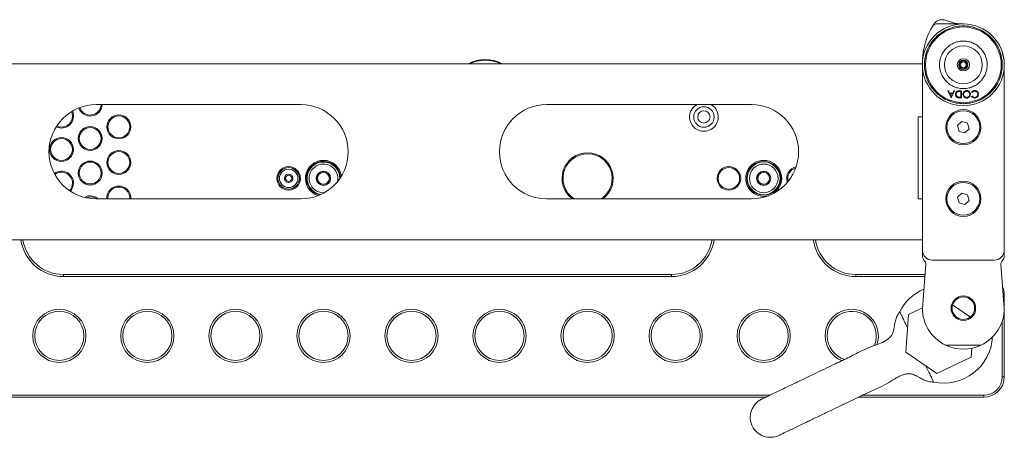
# Model space of a CAD drawing. Header units: millimetres. Extents: x -1676 to 1170, y -198 to 1090.
# Tile 5 of 20: x -1012 to -531, y -198 to 6. Entities that reach past the tile are written whole.
import ezdxf

# ---------------------------------------------------------------- set-up
doc = ezdxf.new("R2010")
doc.units = ezdxf.units.MM

msp = doc.modelspace()

# ---------------------------------------------------------------- linework, layer by layer
at = {"color": 7, "linetype": 'Continuous', "lineweight": 15}
for p, q in [((-564.309, 3.856), (-551.068, 3.856)), ((-538.506, -0.581), (-538.458, -0.666)), ((-538.289, -0.778), (-538.449, -0.657)), ((-1278.058, -15.644), (-571.078, -15.644)), ((-571.068, -106.644), (-571.068, -16.144)), ((-531.068, -16.144), (-531.068, -106.644)), ((-558.66, -28.81), (-558.318, -28.81)), ((-557.044, -32.31), (-558.66, -28.81)), ((-558.318, -28.81), (-557.801, -29.932)), ((-555.339, -28.81), (-557, -32.31)), ((-556.214, -29.932), (-555.682, -28.81)), ((-555.682, -28.81), (-555.339, -28.81)), ((-553.103, -28.81), (-552.019, -28.81)), ((-552.019, -28.81), (-552.019, -32.31)), ((-557.801, -29.932), (-556.214, -29.932)), ((-557.635, -30.291), (-557.018, -31.628)), ((-556.385, -30.291), (-557.635, -30.291)), ((-557, -32.31), (-557.044, -32.31)), ((-557.018, -31.628), (-556.385, -30.291)), ((-552.333, -29.169), (-552.735, -29.169)), ((-552.019, -32.31), (-552.725, -32.31)), ((-552.579, -31.951), (-552.333, -31.951)), ((-552.333, -31.951), (-552.333, -29.169)), ((-546.808, -29.663), (-547.083, -29.454)), ((-547.083, -31.668), (-546.808, -31.458)), ((-974.568, -35.603), (-874.568, -35.603)), ((-754.568, -35.603), (-654.568, -35.603)), ((-573.068, -41.644), (-571.068, -41.644)), ((-573.068, -81.644), (-573.068, -41.644)), ((-551.784, -43.848), (-553.848, -45.866)), ((-553.848, -45.866), (-553.132, -48.662)), ((-549.004, -44.626), (-551.784, -43.848)), ((-550.352, -49.441), (-548.288, -47.423)), ((-548.288, -47.423), (-549.004, -44.626)), ((-553.132, -48.662), (-550.352, -49.441)), ((-870.918, -68.485), (-870.934, -68.484)), ((-655.918, -68.485), (-655.934, -68.484)), ((-874.568, -81.686), (-974.568, -81.686)), ((-863.719, -78.643), (-863.099, -78.629)), ((-654.568, -81.686), (-754.568, -81.686)), ((-571.068, -81.644), (-573.068, -81.644)), ((-551.784, -78.848), (-553.848, -80.866)), ((-553.848, -80.866), (-553.132, -83.662)), ((-549.004, -79.626), (-551.784, -78.848)), ((-548.288, -82.423), (-549.004, -79.626)), ((-553.132, -83.662), (-550.352, -84.441)), ((-550.352, -84.441), (-548.288, -82.423)), ((-571.068, -101.644), (-1278.068, -101.644)), ((-571.068, -109.061), (-571.068, -106.644)), ((-531.068, -106.644), (-531.068, -109.061)), ((-571.068, -135.144), (-569.386, -113.777)), ((-566.068, -111.644), (-536.068, -111.644)), ((-532.75, -113.777), (-531.068, -135.144)), ((-990.568, -119.644), (-990.568, -118.644)), ((-990.568, -118.644), (-693.568, -118.644)), ((-693.568, -119.644), (-990.568, -119.644)), ((-693.568, -119.644), (-693.568, -118.644)), ((-603.568, -119.644), (-603.568, -118.644)), ((-603.568, -118.644), (-569.77, -118.644)), ((-569.848, -119.644), (-603.568, -119.644)), ((-531.068, -128.644), (-531.068, -168.644)), ((-547.652, -139.455), (-556.327, -133.532)), ((-577.827, -138.227), (-579.219, -156.65)), ((-571.055, -134.971), (-577.827, -138.227)), ((-532.068, -168.644), (-532.068, -141.389)), ((-542.35, -153.144), (-559.786, -153.144)), ((-579.219, -156.65), (-563.96, -167.067)), ((-547.31, -159.061), (-546.982, -154.722)), ((-563.96, -167.067), (-547.31, -159.061)), ((-532.068, -168.644), (-531.068, -168.644)), ((-1167.636, -177.644), (-645.501, -177.644)), ((-600.327, -177.644), (-541.068, -177.644)), ((-541.068, -178.644), (-541.068, -177.644)), ((-647.581, -178.644), (-1165.555, -178.644)), ((-541.068, -178.644), (-602.396, -178.644))]:
    msp.add_line(p, q, dxfattribs=at)
at = {"color": 8, "linetype": 'Continuous', "lineweight": 15}
for p, q in [((-538.506, -0.581), (-538.289, -0.778)), ((-531.58, -128.644), (-531.068, -128.644))]:
    msp.add_line(p, q, dxfattribs=at)
at = {"color": 7, "linetype": 'Continuous', "lineweight": 15, "flags": 128}
msp.add_lwpolyline([(-986.153, -41.241), (-986.335, -39.856), (-986.638, -39.017)], dxfattribs=at)
at = {"color": 7, "linetype": 'Continuous', "lineweight": 15}
for centre, radius in [((-551.068, -16.144), 20), ((-551.068, -16.144), 18.5), ((-551.068, -16.144), 9.245), ((-551.068, -16.144), 3), ((-551.068, -16.144), 2.25), ((-551.068, -16.144), 1.9), ((-551.068, -16.144), 1.4), ((-677.763, -41.644), 5), ((-551.068, -46.644), 8.6), ((-963.503, -46.498), 5.85), ((-963.503, -46.498), 5.35), ((-677.763, -41.644), 3), ((-551.068, -46.644), 8), ((-977.503, -52.161), 5.85), ((-977.503, -52.161), 5.35), ((-991.503, -57.517), 5.85), ((-991.503, -57.517), 5.35), ((-963.503, -63.856), 5.85), ((-963.503, -63.856), 5.35), ((-977.503, -69.045), 5.85), ((-977.503, -69.045), 5.35), ((-880.568, -71.644), 5.75), ((-880.568, -71.644), 5.25), ((-880.568, -71.644), 4.5), ((-665.568, -71.644), 5.75), ((-665.568, -71.644), 5.25), ((-648.568, -71.644), 8.3), ((-648.568, -71.644), 8), ((-648.568, -71.644), 7), ((-880.568, -71.644), 2.1), ((-880.568, -71.644), 1.5), ((-863.568, -71.644), 3.5), ((-863.568, -71.644), 3.4), ((-863.568, -71.644), 2.9), ((-648.568, -71.644), 3.5), ((-648.568, -71.644), 3.4), ((-648.568, -71.644), 2.9), ((-551.068, -81.644), 8.6), ((-551.068, -81.644), 8), ((-551.068, -135.144), 6), ((-551.068, -135.144), 5.5), ((-992.568, -148.644), 13), ((-992.568, -148.644), 12), ((-949.568, -148.644), 13), ((-949.568, -148.644), 12), ((-906.568, -148.644), 13), ((-906.568, -148.644), 12), ((-863.568, -148.644), 13), ((-863.568, -148.644), 12), ((-820.568, -148.644), 13), ((-820.568, -148.644), 12), ((-777.568, -148.644), 13), ((-777.568, -148.644), 12), ((-734.568, -148.644), 13), ((-734.568, -148.644), 12), ((-691.568, -148.644), 13), ((-691.568, -148.644), 12), ((-648.568, -148.644), 13), ((-648.568, -148.644), 12)]:
    msp.add_circle(centre, radius, dxfattribs=at)
for centre, radius, start, end in [((-561.355, 0.871), 5.058, 67.38475, 140.79385), ((-551.068, 25.356), 21.5, 247.17048, 270), ((-536.16, -15.215), 34.92, 148.76572, 177.18516), ((-536.16, -15.215), 34.92, 146.48195, 148.76572), ((-564.309, 1.856), 2, 90, 148.76572), ((-784.528, -31.094), 17.5, 61.98896, 118.01104), ((-974.568, -58.644), 23.042, 90, 270), ((-977.503, -35.366), 5.85, 198.4921, 357.677), ((-977.503, -35.366), 5.35, 198.25945, 357.45976), ((-874.568, -58.644), 23.042, 270, 90), ((-754.568, -58.644), 23.042, 90, 270), ((-677.763, -41.644), 7, 120.33526, 59.66474), ((-654.568, -58.644), 23.042, 270, 90), ((-991.503, -41.241), 5.85, 243.31938, 25.11841), ((-991.503, -41.241), 5.35, 243.86778, 0), ((-734.568, -71.644), 12.5, 90, 233.44905), ((-734.568, -71.644), 12, 0, 236.80369), ((-734.568, -71.644), 12.5, 306.55095, 90), ((-863.568, -71.644), 8.8, 90, 253.29049), ((-863.568, -71.644), 8.3, 2.75279, 257.71992), ((-863.568, -71.644), 8, 359.74745, 260.72526), ((-863.568, -71.644), 7, 346.62858, 268.76294), ((-863.568, -71.644), 8.8, 7.18223, 90), ((-648.568, -71.644), 8.8, 90, 285.18925), ((-648.568, -71.644), 8.8, 304.36103, 90), ((-631.568, -71.644), 5.75, 101.72916, 199.31906), ((-631.568, -71.644), 5.25, 105.08509, 195.96313), ((-991.503, -73.997), 5.85, 90, 126.65639), ((-991.503, -73.997), 5.35, 0, 127.45463), ((-991.503, -73.997), 5.85, 317.73334, 90), ((-734.568, -71.644), 12, 303.19631, 0), ((-991.503, -73.997), 5.35, 316.9351, 0), ((-963.503, -81.232), 5.85, 90, 184.45253), ((-963.503, -81.232), 5.35, 355.13039, 184.86961), ((-963.503, -81.232), 5.85, 355.54747, 90), ((-977.503, -86.062), 5.85, 90, 119.0815), ((-977.503, -86.062), 5.35, 54.88271, 112.88914), ((-977.503, -86.062), 5.85, 48.42292, 90), ((-990.568, -98.644), 21, 188.21321, 270), ((-990.568, -98.644), 20, 188.62693, 270), ((-693.568, -98.644), 21, 270, 351.78679), ((-693.568, -98.644), 20, 270, 351.37307), ((-603.568, -98.644), 21, 188.21321, 270), ((-603.568, -98.644), 20, 188.62693, 270), ((-566.068, -106.644), 5, 180, 270), ((-566.068, -109.061), 5, 180, 220.63433), ((-536.068, -106.644), 5, 270, 360), ((-536.068, -109.061), 5, 319.36567, 360), ((-571.38, -113.62), 2, 355.5, 40.63433), ((-530.756, -113.62), 2, 139.36567, 184.5), ((-541.068, -128.644), 10, 360, 23.42942), ((-560.766, -147.778), 24, 113.48542, 152.86235), ((-605.568, -148.644), 13, 340.16435, 180), ((-605.568, -148.644), 12, 336.7484, 180), ((-551.068, -135.144), 20, 180, 244.15807), ((-551.068, -135.144), 20, 295.84193, 360), ((-605.568, -148.644), 13, 180, 249.33498), ((-605.568, -148.644), 12, 180, 253.87725), ((-560.766, -147.778), 24, 258.51081, 356.68566), ((-551.068, -135.144), 20, 244.15807, 295.84193), ((-541.068, -168.644), 9, 270, 360), ((-541.068, -168.644), 10, 270, 360), ((-645.348, -188.444), 9.8, 115.67611, 205.68235), ((-645.347, -188.445), 9.8, 205.67421, 295.6803)]:
    msp.add_arc(centre, radius, start, end, dxfattribs=at)
at = {"color": 8, "linetype": 'Continuous', "lineweight": 15}
msp.add_arc((-784.528, -31.094), 17.25, 63.59232, 116.40768, dxfattribs=at)
at = {"color": 7, "linetype": 'Continuous', "lineweight": 15}
for points, knots in [([(-532.068, -16.144), (-532.13, -17.303), (-532.257, -19.69), (-533.314, -23.231), (-535.067, -26.636), (-537.537, -29.675), (-540.078, -31.738), (-542.313, -33.044), (-544.597, -34.084), (-547.522, -34.926), (-551.068, -35.25), (-554.614, -34.925), (-558.155, -33.907), (-561.56, -32.143), (-564.599, -29.676), (-566.662, -27.134), (-567.968, -24.9), (-569.008, -22.616), (-569.849, -19.69), (-570.174, -16.145), (-569.849, -12.598), (-568.831, -9.057), (-567.067, -5.652), (-564.6, -2.614), (-562.058, -0.55), (-559.823, 0.755), (-557.54, 1.795), (-554.614, 2.637), (-551.068, 2.962), (-547.522, 2.637), (-543.981, 1.619), (-540.576, -0.145), (-537.538, -2.613), (-535.474, -5.155), (-534.168, -7.389), (-533.133, -9.673), (-532.256, -12.598), (-532.13, -14.985), (-532.068, -16.144)], [0, 0, 0, 0, 0.02912419, 0.05999294, 0.09214498, 0.12497936, 0.15781376, 0.17390823, 0.1900071, 0.22087583, 0.25000001, 0.27912422, 0.30999294, 0.34214501, 0.37497939, 0.40781373, 0.42390821, 0.4400071, 0.47087585, 0.50000003, 0.52912422, 0.55999296, 0.592145, 0.6249794, 0.65781375, 0.67390821, 0.69000708, 0.72087581, 0.75000001, 0.77912422, 0.80999294, 0.84214499, 0.87497937, 0.90781376, 0.92390824, 0.94000708, 0.97087582, 1, 1, 1, 1]), ([(-551.068, -27.773), (-551.777, -27.736), (-553.238, -27.658), (-555.406, -27.011), (-557.49, -25.938), (-559.35, -24.425), (-560.86, -22.566), (-561.94, -20.482), (-562.563, -18.315), (-562.762, -16.144), (-562.563, -13.974), (-561.94, -11.807), (-560.86, -9.723), (-559.35, -7.863), (-557.49, -6.352), (-555.406, -5.272), (-553.239, -4.649), (-551.068, -4.45), (-548.898, -4.649), (-546.731, -5.272), (-544.646, -6.352), (-542.787, -7.863), (-541.276, -9.722), (-540.196, -11.806), (-539.573, -13.974), (-539.374, -16.144), (-539.573, -18.314), (-540.196, -20.482), (-541.276, -22.566), (-542.787, -24.425), (-544.646, -25.938), (-546.73, -27.011), (-548.898, -27.658), (-550.359, -27.736), (-551.068, -27.773)], [0, 0, 0, 0, 0.02912902, 0.06000285, 0.09216024, 0.12499999, 0.1578398, 0.18999716, 0.22087104, 0.24999998, 0.27912898, 0.31000288, 0.34216023, 0.37500002, 0.40783981, 0.43999717, 0.470871, 0.50000002, 0.52912901, 0.56000283, 0.59216023, 0.62500003, 0.65783985, 0.68999722, 0.720871, 0.75000004, 0.77912904, 0.81000284, 0.8421602, 0.87499999, 0.90783978, 0.93999718, 0.970871, 1, 1, 1, 1]), ([(-554.891, -30.516), (-554.865, -30.253), (-554.814, -29.729), (-554.361, -29.102), (-553.723, -28.829), (-553.311, -28.816), (-553.103, -28.81)], [0, 0, 0, 0, 0.2801245, 0.5592481, 0.7788366, 1, 1, 1, 1]), ([(-551.301, -30.562), (-551.27, -30.29), (-551.208, -29.747), (-550.71, -29.145), (-550.107, -28.775), (-549.68, -28.739), (-549.467, -28.72)], [0, 0, 0, 0, 0.2796301, 0.5593436, 0.7795974, 1, 1, 1, 1]), ([(-549.467, -28.72), (-549.196, -28.75), (-548.653, -28.81), (-548.05, -29.305), (-547.678, -29.906), (-547.64, -30.332), (-547.621, -30.545)], [0, 0, 0, 0, 0.2796631, 0.5593546, 0.7796366, 1, 1, 1, 1]), ([(-547.083, -29.454), (-546.975, -29.331), (-546.759, -29.084), (-546.24, -28.786), (-545.818, -28.745), (-545.56, -28.72)], [0, 0, 0, 0, 0.2804095, 0.5607956, 1, 1, 1, 1]), ([(-545.56, -28.72), (-545.25, -28.747), (-544.697, -28.793), (-544.294, -29.168), (-544.116, -29.332)], [0, 0, 0, 0, 0.5598047, 1, 1, 1, 1]), ([(-553.836, -32.184), (-554.014, -32.098), (-554.371, -31.925), (-554.804, -31.335), (-554.858, -30.826), (-554.891, -30.516)], [0, 0, 0, 0, 0.2802646, 0.5607145, 1, 1, 1, 1]), ([(-553.735, -29.258), (-553.875, -29.319), (-554.154, -29.442), (-554.507, -29.884), (-554.55, -30.277), (-554.576, -30.517)], [0, 0, 0, 0, 0.2805349, 0.5610156, 1, 1, 1, 1]), ([(-554.576, -30.517), (-554.565, -30.681), (-554.543, -31.008), (-554.325, -31.42), (-554.016, -31.715), (-553.775, -31.807), (-553.654, -31.853)], [0, 0, 0, 0, 0.2801757, 0.5597628, 0.7797954, 1, 1, 1, 1]), ([(-552.725, -32.31), (-552.936, -32.31), (-553.311, -32.31), (-553.676, -32.222), (-553.836, -32.184)], [0, 0, 0, 0, 0.5604444, 1, 1, 1, 1]), ([(-552.735, -29.169), (-552.923, -29.169), (-553.26, -29.168), (-553.59, -29.231), (-553.735, -29.258)], [0, 0, 0, 0, 0.5604267, 1, 1, 1, 1]), ([(-553.654, -31.853), (-553.455, -31.888), (-553.099, -31.951), (-552.738, -31.951), (-552.579, -31.951)], [0, 0, 0, 0, 0.5595428, 1, 1, 1, 1]), ([(-549.439, -32.4), (-549.713, -32.371), (-550.261, -32.314), (-550.875, -31.817), (-551.247, -31.207), (-551.283, -30.777), (-551.301, -30.562)], [0, 0, 0, 0, 0.2797677, 0.5593579, 0.7795714, 1, 1, 1, 1]), ([(-549.454, -29.079), (-549.676, -29.105), (-550.121, -29.155), (-550.636, -29.539), (-550.938, -30.038), (-550.971, -30.387), (-550.987, -30.562)], [0, 0, 0, 0, 0.2798302, 0.5593892, 0.7796561, 1, 1, 1, 1]), ([(-550.987, -30.562), (-550.96, -30.784), (-550.906, -31.229), (-550.48, -31.711), (-549.976, -31.99), (-549.628, -32.024), (-549.454, -32.041)], [0, 0, 0, 0, 0.279469, 0.5588714, 0.7795156, 1, 1, 1, 1]), ([(-547.935, -30.546), (-547.962, -30.326), (-548.016, -29.884), (-548.439, -29.409), (-548.935, -29.122), (-549.281, -29.094), (-549.454, -29.079)], [0, 0, 0, 0, 0.2794183, 0.5590767, 0.7794779, 1, 1, 1, 1]), ([(-549.454, -32.041), (-549.233, -32.012), (-548.791, -31.955), (-548.286, -31.565), (-547.983, -31.069), (-547.951, -30.72), (-547.935, -30.546)], [0, 0, 0, 0, 0.2796274, 0.5593492, 0.7796314, 1, 1, 1, 1]), ([(-547.621, -30.545), (-547.654, -30.815), (-547.718, -31.355), (-548.197, -31.97), (-548.802, -32.336), (-549.226, -32.379), (-549.439, -32.4)], [0, 0, 0, 0, 0.2797312, 0.5593261, 0.7796805, 1, 1, 1, 1]), ([(-545.556, -32.4), (-545.892, -32.363), (-546.492, -32.296), (-546.902, -31.86), (-547.083, -31.668)], [0, 0, 0, 0, 0.5595166, 1, 1, 1, 1]), ([(-545.558, -29.079), (-545.829, -29.112), (-546.313, -29.171), (-546.656, -29.512), (-546.808, -29.663)], [0, 0, 0, 0, 0.5587715, 1, 1, 1, 1]), ([(-546.808, -31.458), (-546.605, -31.646), (-546.242, -31.984), (-545.753, -32.023), (-545.536, -32.041)], [0, 0, 0, 0, 0.5584272, 1, 1, 1, 1]), ([(-543.987, -30.557), (-544.013, -30.33), (-544.067, -29.877), (-544.505, -29.389), (-545.025, -29.117), (-545.38, -29.092), (-545.558, -29.079)], [0, 0, 0, 0, 0.2794345, 0.5589215, 0.7792835, 1, 1, 1, 1]), ([(-543.673, -30.58), (-543.705, -30.855), (-543.769, -31.404), (-544.286, -32.004), (-544.91, -32.352), (-545.34, -32.384), (-545.556, -32.4)], [0, 0, 0, 0, 0.2795121, 0.5590803, 0.7793739, 1, 1, 1, 1]), ([(-545.536, -32.041), (-545.313, -32.015), (-544.866, -31.964), (-544.345, -31.584), (-544.034, -31.085), (-544.003, -30.733), (-543.987, -30.557)], [0, 0, 0, 0, 0.2798564, 0.5595198, 0.7796867, 1, 1, 1, 1]), ([(-544.116, -29.332), (-543.972, -29.544), (-543.713, -29.924), (-543.685, -30.379), (-543.673, -30.58)], [0, 0, 0, 0, 0.5590282, 1, 1, 1, 1]), ([(-582.121, -136.824), (-582.431, -137.303), (-583.125, -138.373), (-584.065, -140.222), (-584.537, -142.555), (-584.923, -144.9), (-585.353, -147.057), (-586.236, -148.807), (-587.517, -149.964), (-589.48, -151.38), (-592.52, -152.738), (-596.559, -154.017), (-600.5, -155.807), (-604.133, -157.716), (-607.453, -159.399), (-610.916, -161.044), (-614.732, -162.841), (-618.926, -164.853), (-622.854, -166.753), (-626.136, -168.337), (-628.865, -169.649), (-631.488, -170.909), (-634.153, -172.188), (-636.884, -173.5), (-639.764, -174.885), (-642.647, -176.272), (-645.347, -177.571), (-647.337, -178.527), (-648.654, -179.16), (-649.44, -179.538), (-649.542, -179.587), (-649.594, -179.612)], [0, 0, 0, 0, 0.0164645, 0.0368408, 0.059025, 0.0843207, 0.1052574, 0.1219776, 0.1397533, 0.1548174, 0.193473, 0.2369551, 0.2807977, 0.3223604, 0.3614756, 0.3987237, 0.4367567, 0.4843352, 0.5319131, 0.5620961, 0.5912514, 0.6227995, 0.652316, 0.6869229, 0.726495, 0.7710252, 0.8206296, 0.8753633, 0.9146695, 0.9562097, 1, 1, 1, 1]), ([(-582.116, -136.835), (-582.07, -136.931), (-581.976, -137.126), (-581.237, -138.662), (-580.213, -140.793), (-579.204, -142.892), (-578.547, -144.259), (-578.318, -144.733)], [0, 0, 0, 0, 0.217289, 0.4390845, 0.6612079, 0.8823051, 1, 1, 1, 1]), ([(-569.349, -163.388), (-569.119, -163.867), (-568.46, -165.236), (-567.459, -167.319), (-566.419, -169.482), (-565.756, -170.858), (-565.467, -171.469), (-565.547, -171.296), (-565.547, -171.296)], [0, 0, 0, 0, 0.1186671, 0.3391938, 0.5596151, 0.7799544, 0.9999175, 1, 1, 1, 1]), ([(-641.101, -197.277), (-640.997, -197.227), (-640.798, -197.132), (-639.296, -196.409), (-637.257, -195.429), (-634.825, -194.259), (-632.243, -193.019), (-629.682, -191.788), (-627.275, -190.63), (-624.916, -189.494), (-622.477, -188.32), (-619.773, -187.019), (-616.294, -185.347), (-612.008, -183.299), (-607.279, -181.031), (-602.98, -178.926), (-598.957, -176.96), (-595.04, -175.191), (-590.637, -173.265), (-586.577, -170.916), (-583.378, -168.853), (-580.927, -167.79), (-579.151, -167.3), (-577.704, -167.071), (-576.014, -167.266), (-574.161, -168.113), (-572.109, -169.28), (-570.068, -170.37), (-568.291, -170.995), (-566.768, -171.147), (-565.925, -171.251), (-565.546, -171.297)], [0, 0, 0, 0, 0.0618888, 0.1187416, 0.1706042, 0.2173671, 0.2590496, 0.2957423, 0.327486, 0.3542088, 0.3837556, 0.4142492, 0.446657, 0.4989749, 0.5516941, 0.5966078, 0.6377413, 0.6849898, 0.7332088, 0.781861, 0.8240442, 0.8461337, 0.8605077, 0.8776362, 0.8881474, 0.9091187, 0.9355034, 0.9561741, 0.9755487, 0.9890424, 1, 1, 1, 1])]:
    msp.add_open_spline(points, degree=3, knots=knots, dxfattribs=at)
at = {"color": 8, "linetype": 'Continuous', "lineweight": 15}
msp.add_open_spline([(-532.047, -10.664), (-531.91, -11.098), (-531.635, -11.966), (-531.497, -12.948), (-531.428, -13.438)], degree=3, knots=[0, 0, 0, 0, 0.5006473, 1, 1, 1, 1], dxfattribs=at)

doc.saveas('drawing.dxf')
